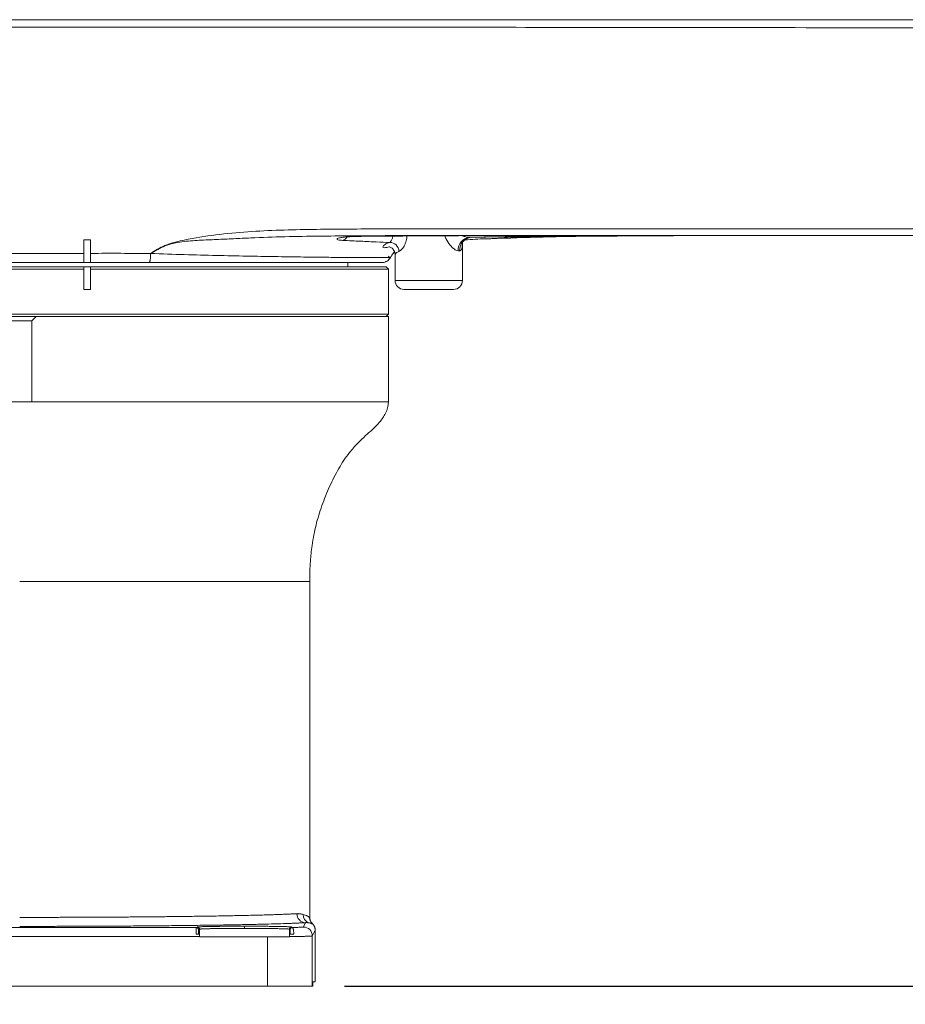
# Paper-space layout '图纸2' of a CAD drawing. Header units: millimetres. Extents: x 85 to 239, y 41 to 174.
# Tile 2 of 7: x 108 to 136, y 67 to 98. Entities that reach past the tile are written whole.
import ezdxf

# ---------------------------------------------------------------- set-up
doc = ezdxf.new("R2010")
doc.units = ezdxf.units.MM
doc.layers.add('图框', color=7, linetype='Continuous')
doc.styles.add('SLDTEXTSTYLE0', font='TXT', dxfattribs={"width": 0.7})
doc.dimstyles.new('SLDDIMSTYLE6', dxfattribs={"dimtxt": 3.5, "dimasz": 3.5, "dimexe": 0, "dimexo": 0.0625, "dimgap": 0.875, "dimtad": 2, "dimlfac": 7, "dimrnd": 1e-09, "dimzin": 12, "dimdsep": 46, "dimtxsty": 'SLDTEXTSTYLE0', "dimsah": 1, "dimcen": 0.09, "dimadec": 0, "dimazin": 3, "dimtfac": 1, "dimtmove": 0, "dimatfit": 0, "dimfxl": 0, "dimfrac": 2, "dimtolj": 1, "dimtzin": 12, "dimarcsym": 0})

# ---------------------------------------------------------------- blocks, each defined once
blk = doc.blocks.new('*D11')
at = {"layer": '图框', "color": 7}
for p, q in [((190.43, 67.601), (190.43, 74.332)), ((118.336, 67.601), (191.43, 67.601)), ((190.43, 67.601), (190.43, 47.601)), ((214.888, 47.601), (189.43, 47.601)), ((190.43, 47.601), (190.43, 40.87))]:
    blk.add_line(p, q, dxfattribs=at)
for points in [[(190.43, 67.601), (190.968, 71.101), (189.891, 71.101)], [(190.43, 47.601), (189.891, 44.101), (190.968, 44.101)]]:
    blk.add_solid(points, dxfattribs=at)
at = {"layer": '图框', "color": 7, "insert": (185.918, 52.517, 0.014), "char_height": 3.5, "attachment_point": 1, "rotation": 90, "style": 'SLDTEXTSTYLE0'}
blk.add_mtext('140', dxfattribs=at)

psp = doc.layouts.new('图纸2')

# ---------------------------------------------------------------- linework, layer by layer
at = {"color": 7, "linetype": 'Continuous', "lineweight": 15}
for p, q in [((122.3073, 91.4021), (122.375, 91.4011)), ((135.3649, 91.458), (134.8852, 91.4579)), ((110.0536, 90.8903), (110.0536, 91.3152)), ((110.0536, 91.3152), (110.0536, 90.6009)), ((110.2679, 91.3152), (110.2679, 90.8904)), ((110.2679, 90.843), (110.2679, 91.3152)), ((122.0884, 90.0295), (122.0884, 91.2491)), ((119.7159, 90.7455), (119.7626, 90.7959)), ((119.9455, 90.8537), (119.9455, 90.0295)), ((121.9952, 90.9727), (121.9468, 90.9738)), ((100.6608, 90.458), (110.0536, 90.458)), ((110.0537, 90.6009), (110.0536, 90.6009)), ((110.0536, 90.3866), (110.0536, 90.458)), ((110.0536, 90.458), (110.2679, 90.458)), ((110.2678, 90.6009), (110.0537, 90.6009)), ((110.2679, 90.6009), (110.2678, 90.6009)), ((110.2679, 90.458), (119.6608, 90.458)), ((110.2679, 90.458), (110.2679, 90.3866)), ((118.4465, 90.458), (118.4465, 90.6009)), ((119.7322, 90.3866), (119.6608, 90.458)), ((100.5893, 90.3866), (110.0536, 90.3866)), ((110.0536, 89.7437), (110.0536, 90.3866)), ((110.2679, 90.3866), (110.2679, 89.7437)), ((110.2679, 90.3866), (119.7322, 90.3866)), ((119.7322, 88.958), (119.7322, 90.3866)), ((110.2679, 89.7437), (110.0536, 89.7437)), ((107.0316, 88.958), (119.7322, 88.958)), ((107.3485, 88.8866), (108.5459, 88.8866)), ((108.5459, 88.8866), (108.403, 88.7437)), ((119.7322, 88.8866), (108.5459, 88.8866)), ((119.6608, 88.8866), (119.7322, 88.958)), ((119.7322, 86.1676), (119.7322, 88.8866)), ((106.3043, 88.7437), (108.403, 88.7437)), ((108.403, 88.7437), (108.403, 86.1723)), ((117.2322, 69.7883), (117.2322, 80.4582)), ((117.2392, 69.7336), (117.2194, 69.7959)), ((113.6326, 69.4629), (95.2604, 69.4629)), ((113.6326, 69.4629), (113.6608, 69.4817)), ((115.1608, 69.5079), (115.1608, 69.4402)), ((116.6608, 69.4817), (116.6806, 69.4685)), ((117.0303, 69.4827), (117.099, 69.6201)), ((113.7322, 69.1773), (95.1608, 69.1773)), ((113.6273, 69.258), (113.7322, 69.258)), ((113.6989, 69.2587), (113.7322, 69.2698)), ((113.704, 69.3915), (113.7322, 69.4103)), ((113.7322, 69.2698), (113.7322, 69.4103)), ((113.7322, 69.1723), (113.7322, 69.1773)), ((115.8875, 69.1723), (113.7322, 69.1723)), ((115.8875, 67.6009), (115.8875, 69.1723)), ((115.8875, 69.1723), (116.5893, 69.1723)), ((116.5893, 69.4103), (116.6092, 69.3971)), ((116.5893, 69.4103), (116.5893, 69.2698)), ((116.6157, 69.261), (116.5893, 69.2698)), ((116.5893, 69.1798), (116.5893, 69.1723)), ((117.409, 69.383), (117.316, 69.197)), ((117.316, 67.6009), (117.316, 69.197)), ((117.409, 67.7431), (117.409, 69.383)), ((89.4465, 67.6009), (115.8875, 67.6009)), ((117.316, 67.6009), (115.8875, 67.6009)), ((117.3363, 67.6009), (117.316, 67.6009)), ((117.3376, 67.7431), (117.409, 67.7431))]:
    psp.add_line(p, q, dxfattribs=at)
at = {"color": 8, "linetype": 'Continuous', "lineweight": 15}
for p, q in [((119.9455, 90.0295), (121.017, 90.0295)), ((121.017, 90.0295), (122.0884, 90.0295))]:
    psp.add_line(p, q, dxfattribs=at)
psp.add_arc((118.2092, 91.5255), 0.2341, 286.71906, 330.23058, dxfattribs=at)
at = {"color": 7, "linetype": 'Continuous', "lineweight": 15}
for centre, radius, start, end in [((122.3531, 90.9977), 0.407, 96.45692, 183.36262), ((122.4094, 90.9881), 0.4144, 94.75734, 182.11744), ((119.7817, 90.9456), 0.2884, 1.45868, 92.00909), ((120.2312, 90.0295), 0.2857, 180, 270), ((121.8027, 90.0295), 0.2857, 270, 0), ((117.1071, 69.9013), 0.2813, 179.08487, 268.34039), ((117.3035, 69.8788), 0.2808, 178.82642, 249.21453), ((113.6325, 69.3915), 0.0714, 0.02441, 89.96513), ((116.6806, 69.3971), 0.0714, 90.03606, 179.97419), ((117.0302, 69.197), 0.2857, 0.01332, 89.99298)]:
    psp.add_arc(centre, radius, start, end, dxfattribs=at)
psp.add_ellipse((117.3351, 67.6429), major_axis=(0, 0.142), ratio=0.0087269, start_param=4.4120961, end_param=4.5622745, dxfattribs=at)
for points, knots in [([(101.2947, 98.3152), (101.3057, 98.3152), (101.3277, 98.3152), (101.5054, 98.3152), (101.7867, 98.3152), (102.1781, 98.3152), (102.6719, 98.3152), (103.2626, 98.3152), (103.942, 98.3152), (104.7018, 98.3152), (105.5319, 98.3152), (106.4215, 98.3152), (107.3594, 98.3152), (108.372, 98.3152), (109.4503, 98.3152), (110.5708, 98.3152), (111.6992, 98.3152), (112.8153, 98.3152), (113.9435, 98.3152), (114.9763, 98.3152), (115.9395, 98.3152), (116.8307, 98.3152), (117.7196, 98.3152), (118.6063, 98.3152), (119.5017, 98.3152), (120.7161, 98.3152), (122.2794, 98.3152), (124.2214, 98.3152), (126.2016, 98.3152), (128.1863, 98.3152), (130.1376, 98.3152), (132.071, 98.3152), (134.0594, 98.3152), (136.1397, 98.3152), (138.2931, 98.3152), (140.4536, 98.3152), (142.6087, 98.3152), (144.0608, 98.3152), (144.799, 98.3152)], [0, 0, 0, 0, 0.0206736, 0.041366, 0.0620466, 0.0827119, 0.1034052, 0.1240926, 0.144752, 0.1654453, 0.186138, 0.2067914, 0.2274844, 0.2481831, 0.2713043, 0.2944854, 0.3170643, 0.3413442, 0.3644676, 0.3874939, 0.4056945, 0.4243706, 0.4428529, 0.4608511, 0.4793387, 0.4983167, 0.5360231, 0.5760232, 0.6183226, 0.6583161, 0.6985401, 0.7387439, 0.777609, 0.8212108, 0.8670741, 0.9104382, 0.9544665, 1, 1, 1, 1]), ([(111.5822, 98.081), (111.5463, 98.081), (111.482, 98.0809), (111.3668, 98.081), (111.1968, 98.081), (110.8934, 98.0811), (110.3523, 98.0813), (109.5729, 98.0815), (108.6305, 98.0817), (107.6663, 98.082), (106.7313, 98.0822), (105.8359, 98.0824), (104.9907, 98.0826), (104.2058, 98.0827), (103.49, 98.0829), (102.8518, 98.083), (102.2988, 98.0831), (101.8374, 98.0832), (101.4722, 98.0833), (101.2103, 98.0833), (101.0449, 98.0834), (101.0244, 98.0834), (101.0141, 98.0834)], [0, 0, 0, 0, 0.0069078, 0.0123727, 0.0221294, 0.0395186, 0.070394, 0.1252004, 0.1875297, 0.250358, 0.3126991, 0.3749839, 0.4377956, 0.5001902, 0.5624413, 0.6252126, 0.6876752, 0.7499046, 0.8126082, 0.8751533, 0.937373, 1, 1, 1, 1]), ([(111.6253, 98.081), (111.6181, 98.0809), (111.6065, 98.0807), (111.5921, 98.0808), (111.5849, 98.0809), (111.5822, 98.081)], [0, 0, 0, 0, 0.4999888, 0.8079225, 1, 1, 1, 1]), ([(144.7993, 98.0493), (142.9494, 98.051), (139.2504, 98.0546), (133.7032, 98.0608), (128.4545, 98.067), (123.5071, 98.0729), (119.7309, 98.0771), (116.8318, 98.0796), (114.8844, 98.0812), (113.3559, 98.0816), (112.3891, 98.0823), (111.9221, 98.0817), (111.7161, 98.0812), (111.6253, 98.081)], [0, 0, 0, 0, 0.16683502, 0.33361794, 0.50034324, 0.64036649, 0.78029137, 0.84177414, 0.90322286, 0.95729649, 0.98116706, 0.99170167, 1, 1, 1, 1]), ([(112.1806, 90.8892), (112.327, 90.9795), (112.6199, 91.1601), (113.2848, 91.3328), (114.1229, 91.4692), (115.1398, 91.5778), (116.5043, 91.642), (118.2169, 91.6627), (120.9632, 91.6727), (124.4042, 91.6717), (129.0001, 91.6706), (134.0618, 91.6691), (139.5876, 91.6681), (143.2728, 91.6678), (145.1155, 91.6677)], [0, 0, 0, 0, 0.0156681, 0.0313469, 0.0624986, 0.0936226, 0.1248224, 0.187286, 0.2497684, 0.3747476, 0.499736, 0.666456, 0.8332169, 1, 1, 1, 1]), ([(118.2765, 91.3013), (118.236, 91.3046), (118.1557, 91.3111), (118.0999, 91.3336), (118.1031, 91.3587), (118.1699, 91.3831), (118.2931, 91.403), (118.4619, 91.4172), (118.6615, 91.4266), (118.8015, 91.4294), (118.8717, 91.4307)], [0, 0, 0, 0, 0.1275106, 0.253112, 0.3769301, 0.5002555, 0.6237471, 0.7481924, 0.8736731, 1, 1, 1, 1]), ([(118.8717, 91.4307), (120.0482, 91.4401), (122.4024, 91.4589), (125.9441, 91.457), (128.3081, 91.4577), (129.4902, 91.458)], [0, 0, 0, 0, 0.3331098, 0.6665308, 1, 1, 1, 1]), ([(122.0951, 91.258), (122.0963, 91.2571), (122.0999, 91.2546), (122.1186, 91.2795), (122.1601, 91.3199), (122.2066, 91.3579), (122.2422, 91.3704), (122.25, 91.3732)], [0, 0, 0, 0, 0.1103306, 0.3475469, 0.6150221, 0.9153445, 1, 1, 1, 1]), ([(145.0888, 91.458), (142.998, 91.4579), (138.7597, 91.4578), (133.4598, 91.4577), (129.1888, 91.4573), (126.0044, 91.4344), (123.6618, 91.4119), (122.3846, 91.3304), (122.1669, 91.3165)], [0, 0, 0, 0, 0.27361141, 0.55465583, 0.69359126, 0.83252029, 0.97145588, 1, 1, 1, 1]), ([(129.5816, 91.4576), (128.3682, 91.4592), (125.9436, 91.4625), (123.5187, 91.4222), (122.3073, 91.4022)], [0, 0, 0, 0, 0.50043068, 1, 1, 1, 1]), ([(122.375, 91.4011), (123.5907, 91.4216), (126.0243, 91.4629), (129.6757, 91.4562), (132.1114, 91.4574), (133.3294, 91.458)], [0, 0, 0, 0, 0.332922, 0.6664148, 1, 1, 1, 1]), ([(129.4902, 91.458), (129.5768, 91.458), (129.7499, 91.458), (129.9695, 91.458), (130.1216, 91.458), (130.1863, 91.4579), (130.155, 91.4579), (130.0316, 91.4578), (129.8336, 91.4577), (129.6656, 91.4577), (129.5816, 91.4576)], [0, 0, 0, 0, 0.12539894, 0.25031075, 0.37522185, 0.50013877, 0.62506735, 0.75001444, 0.87498846, 1, 1, 1, 1]), ([(134.3178, 91.458), (136.0729, 91.458), (139.671, 91.458), (143.2703, 91.458), (145.1138, 91.458)], [0, 0, 0, 0, 0.4878183, 1, 1, 1, 1]), ([(110.0536, 91.3152), (110.0893, 91.3152), (110.1608, 91.3152), (110.2322, 91.3152), (110.2679, 91.3152)], [0, 0, 0, 0, 0.4999465, 1, 1, 1, 1]), ([(119.7716, 91.2338), (119.6363, 91.2399), (119.3659, 91.2522), (118.8649, 91.2744), (118.4728, 91.2923), (118.2765, 91.3013)], [0, 0, 0, 0, 0.3334193, 0.6664325, 1, 1, 1, 1]), ([(119.7559, 91.1007), (119.7563, 91.1006), (119.757, 91.1003), (119.8207, 91.0805), (119.8848, 91.0296), (119.9363, 90.9437), (119.9423, 90.885), (119.9455, 90.8537)], [0, 0, 0, 0, 0.1747007, 0.3365039, 0.5972333, 0.7854546, 1, 1, 1, 1]), ([(100.5894, 90.8868), (100.605, 90.8869), (100.6361, 90.8869), (100.887, 90.8869), (101.2824, 90.8871), (101.8311, 90.8872), (102.5192, 90.8875), (103.3362, 90.8877), (104.2695, 90.8881), (105.3009, 90.8884), (106.4147, 90.8888), (107.592, 90.8893), (108.8115, 90.8898), (109.6407, 90.8902), (110.0536, 90.8903)], [0, 0, 0, 0, 0.08345388, 0.16649008, 0.25021581, 0.33333108, 0.41659965, 0.50022384, 0.58323031, 0.66687612, 0.75012024, 0.83324914, 0.9169703, 1, 1, 1, 1]), ([(110.0536, 90.6009), (110.0536, 90.6046), (110.0536, 90.6119), (110.0536, 90.6625), (110.0536, 90.736), (110.0536, 90.8166), (110.0536, 90.8695), (110.0536, 90.8903)], [0, 0, 0, 0, 0.2150703, 0.4301379, 0.645201, 0.8602514, 1, 1, 1, 1]), ([(110.2679, 90.8904), (110.5897, 90.8906), (111.2321, 90.8911), (111.8648, 90.8898), (112.1806, 90.8892)], [0, 0, 0, 0, 0.5009213, 1, 1, 1, 1]), ([(110.2679, 90.8904), (110.2679, 90.8583), (110.2679, 90.794), (110.2679, 90.7077), (110.2679, 90.6421), (110.2679, 90.6069), (110.2679, 90.6026), (110.2679, 90.6009)], [0, 0, 0, 0, 0.21504196, 0.4300839, 0.64513237, 0.86019201, 1, 1, 1, 1]), ([(112.1294, 90.6009), (112.1357, 90.6047), (112.1455, 90.6105), (112.1572, 90.6459), (112.1653, 90.6825), (112.1718, 90.7281), (112.1782, 90.7944), (112.1793, 90.8497), (112.18, 90.8856)], [0, 0, 0, 0, 0.239014, 0.3677588, 0.4993192, 0.6309784, 0.7600083, 1, 1, 1, 1]), ([(112.1819, 90.8856), (112.5394, 90.873), (113.2532, 90.8477), (114.2731, 90.8221), (115.239, 90.8014), (116.1357, 90.7858), (116.9544, 90.7742), (117.6856, 90.7655), (118.3194, 90.7593), (118.8491, 90.7554), (119.2686, 90.7532), (119.5687, 90.7529), (119.7596, 90.7535), (119.7836, 90.7538), (119.7957, 90.754)], [0, 0, 0, 0, 0.0841105, 0.1679439, 0.2511117, 0.3346398, 0.4179269, 0.5007531, 0.5841634, 0.6672268, 0.7499668, 0.8333603, 0.9166149, 1, 1, 1, 1]), ([(119.7952, 90.7542), (119.7816, 90.7328), (119.7538, 90.6893), (119.704, 90.6457), (119.6544, 90.6279), (119.6081, 90.6036), (119.5681, 90.602), (119.5423, 90.6009)], [0, 0, 0, 0, 0.2453019, 0.4999772, 0.6189396, 0.7546651, 1, 1, 1, 1]), ([(119.655, 90.6307), (119.6785, 90.6406), (119.7395, 90.6662), (119.7703, 90.7206), (119.7893, 90.754)], [0, 0, 0, 0, 0.3851168, 1, 1, 1, 1]), ([(119.9307, 90.9349), (119.9233, 90.9292), (119.8763, 90.893), (119.8437, 90.8211), (119.805, 90.7676), (119.7952, 90.7542)], [0, 0, 0, 0, 0.1240524, 0.78025, 1, 1, 1, 1]), ([(120.07, 90.9529), (120.034, 90.9357), (119.9619, 90.9011), (119.951, 90.8695), (119.9455, 90.8537)], [0, 0, 0, 0, 0.4994769, 1, 1, 1, 1]), ([(100.8751, 90.6009), (100.8902, 90.6009), (100.9203, 90.6009), (101.1636, 90.6009), (101.5476, 90.6009), (102.0793, 90.6009), (102.7466, 90.6009), (103.5395, 90.6009), (104.4436, 90.6009), (105.4437, 90.6009), (106.5245, 90.6009), (107.6665, 90.6009), (108.8493, 90.6009), (109.6525, 90.6009), (110.0537, 90.6009)], [0, 0, 0, 0, 0.08326517, 0.16672849, 0.25021612, 0.33328433, 0.4166799, 0.50022474, 0.58332563, 0.66668268, 0.75012132, 0.83346954, 0.91681863, 1, 1, 1, 1]), ([(110.2678, 90.6009), (110.5794, 90.6009), (111.2047, 90.6009), (111.8205, 90.6009), (112.1294, 90.6009)], [0, 0, 0, 0, 0.4983659, 1, 1, 1, 1]), ([(119.5423, 90.6009), (119.5308, 90.6009), (119.5078, 90.6009), (119.3223, 90.6009), (119.0296, 90.6009), (118.6204, 90.6009), (118.1034, 90.6009), (117.484, 90.6009), (116.7702, 90.6009), (115.9717, 90.6009), (115.0976, 90.6009), (114.1581, 90.6009), (113.1676, 90.6009), (112.4757, 90.6009), (112.1294, 90.6009)], [0, 0, 0, 0, 0.0833338, 0.1671489, 0.2505019, 0.3332862, 0.4166304, 0.5000076, 0.5828732, 0.6662603, 0.7495943, 0.8326593, 0.9162531, 1, 1, 1, 1]), ([(120.2312, 89.7437), (120.2425, 89.7437), (120.2595, 89.7437), (120.3603, 89.7437), (120.4905, 89.7437), (120.7087, 89.7437), (121.017, 89.7437), (121.3252, 89.7437), (121.5435, 89.7437), (121.6736, 89.7437), (121.7745, 89.7437), (121.7915, 89.7437), (121.8027, 89.7437)], [0, 0, 0, 0, 0.1239385, 0.188058, 0.251752, 0.3739227, 0.4999998, 0.6260774, 0.7482481, 0.8119421, 0.8760614, 1, 1, 1, 1]), ([(119.7322, 86.1723), (119.7322, 86.1723), (119.6705, 86.1723), (119.4261, 86.1723), (119.2433, 86.1723), (118.7639, 86.1723), (118.4671, 86.1723), (117.7711, 86.1723), (117.3717, 86.1723), (116.4858, 86.1723), (115.9992, 86.1723), (114.9575, 86.1723), (114.4024, 86.1723), (113.2448, 86.1723), (112.6425, 86.1723), (111.4136, 86.1723), (110.7872, 86.1723), (110.1608, 86.1723)], [0, 0, 0, 0, 0.125, 0.125, 0.25, 0.25, 0.375, 0.375, 0.5, 0.5, 0.625, 0.625, 0.75, 0.75, 0.875, 0.875, 1, 1, 1, 1]), ([(117.2322, 80.458), (117.2361, 80.6743), (117.2431, 81.0568), (117.2967, 81.5542), (117.3604, 81.9369), (117.4559, 82.3638), (117.6129, 82.8789), (117.8575, 83.4799), (118.1414, 84.0504), (118.4089, 84.4538), (118.6286, 84.7197), (118.7964, 84.901), (119.0025, 85.0917), (119.234, 85.3001), (119.4616, 85.5261), (119.629, 85.7579), (119.7182, 85.983), (119.7274, 86.1077), (119.7322, 86.1723)], [0, 0, 0, 0, 0.1006786, 0.178048, 0.2326704, 0.2812149, 0.381687, 0.482967, 0.5830313, 0.6779579, 0.7074753, 0.7435715, 0.7928934, 0.8381399, 0.8886337, 0.9420679, 0.9700091, 1, 1, 1, 1]), ([(108.0179, 80.458), (108.621, 80.458), (109.224, 80.458), (110.407, 80.458), (110.9869, 80.458), (112.1012, 80.458), (112.6356, 80.458), (113.6385, 80.458), (114.107, 80.458), (114.9598, 80.458), (115.3443, 80.458), (116.0144, 80.458), (116.3, 80.458), (116.7616, 80.458), (116.9375, 80.458), (117.1728, 80.458), (117.2322, 80.458), (117.2322, 80.458)], [0, 0, 0, 0, 0.125, 0.125, 0.25, 0.25, 0.375, 0.375, 0.5, 0.5, 0.625, 0.625, 0.75, 0.75, 0.875, 0.875, 1, 1, 1, 1]), ([(108.0179, 69.7887), (108.0535, 69.7887), (108.1248, 69.7887), (108.2317, 69.7887), (108.3388, 69.7888), (108.446, 69.7888), (108.5532, 69.789), (108.6605, 69.7891), (108.7679, 69.7892), (108.8754, 69.7894), (108.9828, 69.7896), (109.0903, 69.7898), (109.1978, 69.7901), (109.3052, 69.7903), (109.4127, 69.7906), (109.52, 69.7909), (109.6274, 69.7913), (109.7346, 69.7916), (109.8417, 69.792), (109.9487, 69.7924), (110.0556, 69.7928), (110.1624, 69.7933), (110.269, 69.7938), (110.3754, 69.7943), (110.4816, 69.7948), (110.5876, 69.7953), (110.6934, 69.7959), (110.7989, 69.7965), (110.9042, 69.7971), (111.0092, 69.7977), (111.1139, 69.7984), (111.2183, 69.7991), (111.3223, 69.7998), (111.4261, 69.8005), (111.5294, 69.8012), (111.6324, 69.802), (111.735, 69.8028), (111.8371, 69.8036), (111.9389, 69.8045), (112.0402, 69.8054), (112.141, 69.8062), (112.2413, 69.8072), (112.3412, 69.8081), (112.4405, 69.809), (112.5393, 69.81), (112.6375, 69.811), (112.7352, 69.8121), (112.8323, 69.8131), (112.9287, 69.8142), (113.0246, 69.8153), (113.1198, 69.8164), (113.2143, 69.8176), (113.3082, 69.8187), (113.4014, 69.8199), (113.657, 69.8233), (114.0674, 69.8292), (114.6079, 69.8383), (115.1193, 69.8485), (115.4689, 69.8568), (115.6855, 69.8625), (115.7877, 69.8653), (115.8882, 69.8682), (115.9869, 69.8712), (116.0837, 69.8743), (116.1782, 69.8775), (116.2703, 69.8807), (116.3597, 69.884), (116.4463, 69.8875), (116.5296, 69.891), (116.6097, 69.8945), (116.686, 69.8982), (116.7589, 69.902), (116.8034, 69.9045), (116.8259, 69.9058)], [0, 0, 0, 0, 0.0091085, 0.0182296, 0.0273631, 0.0365092, 0.0456678, 0.0548389, 0.0640226, 0.0732188, 0.0824275, 0.0916487, 0.1008824, 0.1101287, 0.1193875, 0.1286588, 0.1379427, 0.1472391, 0.156548, 0.1658694, 0.1752034, 0.1845499, 0.1939089, 0.2032805, 0.2126645, 0.2220611, 0.2314703, 0.240892, 0.2503262, 0.2597729, 0.2692322, 0.278704, 0.2881883, 0.2976852, 0.3071946, 0.3167165, 0.326251, 0.335798, 0.3453575, 0.3549296, 0.3645142, 0.3741113, 0.383721, 0.3933433, 0.402978, 0.4126253, 0.4222851, 0.4319575, 0.4416424, 0.4513399, 0.4610499, 0.4707724, 0.4805075, 0.4902551, 0.5000152, 0.5614298, 0.6246422, 0.6896522, 0.7564599, 0.7721384, 0.7880812, 0.8042881, 0.8207592, 0.8374945, 0.8544939, 0.8717576, 0.8892854, 0.9070774, 0.9251335, 0.9434539, 0.9620384, 0.9808871, 1, 1, 1, 1]), ([(116.8259, 69.9058), (116.833, 69.9061), (116.8476, 69.9068), (116.8689, 69.9069), (116.8903, 69.9063), (116.9115, 69.9049), (116.9412, 69.9018), (116.9796, 69.8957), (117.0079, 69.8884), (117.0228, 69.8846)], [0, 0, 0, 0, 0.0947869, 0.192173, 0.292168, 0.394781, 0.5000203, 0.7360788, 1, 1, 1, 1]), ([(117.2209, 69.7956), (117.2219, 69.7951), (117.2315, 69.7901), (117.2319, 69.7934), (117.2322, 69.7964)], [0, 0, 0, 0, 0.1061859, 1, 1, 1, 1]), ([(117.3206, 69.5896), (117.3162, 69.594), (117.3068, 69.6034), (117.2928, 69.6198), (117.2784, 69.6398), (117.2643, 69.6636), (117.2514, 69.6915), (117.241, 69.7234), (117.2336, 69.7587), (117.2327, 69.7836), (117.2322, 69.7964)], [0, 0, 0, 0, 0.0798767, 0.1729995, 0.2795357, 0.3994503, 0.5324127, 0.6777022, 0.8341301, 1, 1, 1, 1]), ([(117.099, 69.6201), (117.087, 69.6195), (117.0632, 69.6181), (117.0255, 69.6161), (116.9866, 69.6141), (116.9462, 69.6122), (116.9044, 69.6102), (116.8612, 69.6082), (116.8165, 69.6063), (116.7705, 69.6043), (116.723, 69.6024), (116.6741, 69.6005), (116.6238, 69.5986), (116.482, 69.5934), (116.2278, 69.585), (115.82, 69.5739), (115.3586, 69.5633), (114.8424, 69.5532), (114.2786, 69.5439), (113.6699, 69.5353), (113.0231, 69.5277), (112.3456, 69.521), (111.6424, 69.5153), (110.9247, 69.5108), (110.1949, 69.5072), (109.6359, 69.5053), (109.2521, 69.5044), (109.0473, 69.504), (108.8422, 69.5036), (108.6366, 69.5033), (108.4307, 69.5031), (108.2244, 69.503), (108.0868, 69.503), (108.0179, 69.503)], [0, 0, 0, 0, 0.0099713, 0.0199344, 0.0298908, 0.0398422, 0.0497901, 0.0597361, 0.0696819, 0.079629, 0.089579, 0.0995336, 0.1094943, 0.1194627, 0.1814941, 0.2435428, 0.3072247, 0.3709241, 0.4354635, 0.500021, 0.5645586, 0.6291147, 0.6927917, 0.7564873, 0.8185114, 0.8805544, 0.8976314, 0.9146906, 0.93174, 0.9487875, 0.9658413, 0.9829095, 1, 1, 1, 1]), ([(113.6273, 69.258), (113.6273, 69.2645), (113.6274, 69.278), (113.6276, 69.298), (113.6278, 69.3185), (113.6281, 69.339), (113.6284, 69.3593), (113.6288, 69.3791), (113.6292, 69.3979), (113.6296, 69.4153), (113.6301, 69.4308), (113.6307, 69.444), (113.6313, 69.4541), (113.6319, 69.4611), (113.6324, 69.4623), (113.6326, 69.4629)], [0, 0, 0, 0, 0.0566988, 0.116769, 0.1802105, 0.2470232, 0.3172069, 0.3907613, 0.4676863, 0.5479815, 0.6316467, 0.7186815, 0.8090855, 0.9028585, 1, 1, 1, 1]), ([(113.6608, 69.4817), (113.6609, 69.482), (113.6612, 69.4825), (113.6634, 69.4833), (113.6669, 69.4841), (113.6718, 69.4849), (113.6781, 69.4857), (113.6913, 69.487), (113.7171, 69.489), (113.7648, 69.4914), (113.8269, 69.4938), (113.93, 69.4968), (114.0929, 69.5003), (114.2934, 69.5032), (114.4698, 69.505), (114.606, 69.5061), (114.7457, 69.5069), (114.8699, 69.5074), (114.9781, 69.5077), (115.0692, 69.5078), (115.1302, 69.5079), (115.1608, 69.5079)], [0, 0, 0, 0, 0.0194739, 0.0389063, 0.0583153, 0.0777188, 0.097135, 0.1165817, 0.1783057, 0.2401181, 0.3044113, 0.3687963, 0.5000308, 0.6312612, 0.6955459, 0.7599282, 0.8216384, 0.8834487, 0.9222587, 0.9610609, 1, 1, 1, 1]), ([(113.6608, 69.4817), (113.6641, 69.4816), (113.6707, 69.4813), (113.6805, 69.4792), (113.6897, 69.4758), (113.6981, 69.4714), (113.7055, 69.4662), (113.7119, 69.4604), (113.7172, 69.4543), (113.7214, 69.4482), (113.7248, 69.4422), (113.7273, 69.4366), (113.7291, 69.4313), (113.7304, 69.4265), (113.7312, 69.4223), (113.7317, 69.4185), (113.732, 69.4153), (113.7322, 69.4126), (113.7322, 69.411), (113.7322, 69.4103)], [0, 0, 0, 0, 0.08908034, 0.17788671, 0.26522989, 0.34998774, 0.43117357, 0.50798289, 0.57981448, 0.64626765, 0.70712162, 0.76230429, 0.81185718, 0.8559015, 0.89460826, 0.92817381, 0.95680077, 0.98068389, 1, 1, 1, 1]), ([(115.1608, 69.5079), (115.176, 69.5079), (115.2066, 69.5079), (115.2523, 69.5078), (115.2978, 69.5078), (115.3433, 69.5077), (115.3885, 69.5076), (115.4664, 69.5073), (115.5757, 69.5069), (115.7154, 69.5061), (115.8517, 69.505), (116.028, 69.5032), (116.2287, 69.5003), (116.3915, 69.4968), (116.4946, 69.4938), (116.5567, 69.4914), (116.6044, 69.489), (116.6337, 69.4868), (116.6504, 69.4849), (116.6591, 69.4833), (116.6602, 69.4822), (116.6608, 69.4817)], [0, 0, 0, 0, 0.0194717, 0.0389017, 0.0583079, 0.0777084, 0.0971212, 0.1165643, 0.17828, 0.2400848, 0.3043716, 0.3687518, 0.4999822, 0.6312167, 0.6955062, 0.759895, 0.8216126, 0.8834314, 0.9222473, 0.9610553, 1, 1, 1, 1]), ([(116.6608, 69.4817), (116.6573, 69.4816), (116.6507, 69.4813), (116.6413, 69.4792), (116.633, 69.4763), (116.6258, 69.4727), (116.6196, 69.4688), (116.6145, 69.4648), (116.607, 69.4579), (116.5982, 69.4464), (116.591, 69.429), (116.5893, 69.4165), (116.5893, 69.4103), (116.5893, 69.4103)], [0, 0, 0, 0, 0.0924584, 0.1779507, 0.2564744, 0.328027, 0.3926065, 0.4502109, 0.5008386, 0.6671878, 0.8335343, 0.9998791, 1, 1, 1, 1]), ([(116.6806, 69.4685), (116.6895, 69.4687), (116.7073, 69.469), (116.733, 69.4694), (116.7578, 69.4699), (116.7816, 69.4704), (116.8044, 69.471), (116.8413, 69.4719), (116.8884, 69.4732), (116.939, 69.475), (116.9791, 69.4769), (117.0048, 69.4786), (117.0199, 69.4801), (117.0282, 69.4814), (117.0296, 69.4823), (117.0303, 69.4827)], [0, 0, 0, 0, 0.041366, 0.0826301, 0.1238363, 0.165029, 0.2062525, 0.2475509, 0.3736523, 0.5000054, 0.6261073, 0.7524654, 0.8348695, 0.9172625, 1, 1, 1, 1]), ([(116.6806, 69.4685), (116.6818, 69.4683), (116.6843, 69.4678), (116.6877, 69.4656), (116.6909, 69.4626), (116.6938, 69.4589), (116.6982, 69.4517), (116.7039, 69.4386), (116.7105, 69.415), (116.7164, 69.3855), (116.7208, 69.3531), (116.724, 69.3213), (116.7263, 69.2917), (116.7274, 69.2708), (116.7279, 69.2604)], [0, 0, 0, 0, 0.0565525, 0.1100272, 0.1601366, 0.2066219, 0.2492564, 0.3786098, 0.4990378, 0.6269323, 0.7490045, 0.8343327, 0.9181005, 1, 1, 1, 1]), ([(117.2039, 69.6163), (117.1987, 69.6172), (117.1885, 69.6189), (117.1719, 69.6208), (117.1548, 69.6221), (117.1369, 69.6224), (117.1184, 69.622), (117.1054, 69.6207), (117.099, 69.6201)], [0, 0, 0, 0, 0.1733188, 0.3439685, 0.511955, 0.6772846, 0.839964, 1, 1, 1, 1]), ([(117.3206, 69.5896), (117.3203, 69.5888), (117.3196, 69.587), (117.3173, 69.5855), (117.3141, 69.585), (117.3097, 69.5854), (117.3041, 69.5866), (117.2974, 69.5887), (117.2877, 69.592), (117.2741, 69.597), (117.2548, 69.6036), (117.2318, 69.6105), (117.2133, 69.6144), (117.2039, 69.6163)], [0, 0, 0, 0, 0.0688857, 0.1386076, 0.2091727, 0.2805879, 0.35286, 0.4259953, 0.5000001, 0.6204253, 0.7438881, 0.8704072, 1, 1, 1, 1]), ([(117.409, 69.383), (117.4088, 69.3896), (117.4086, 69.4026), (117.4065, 69.4218), (117.4033, 69.4406), (117.3989, 69.4588), (117.3935, 69.4764), (117.387, 69.4933), (117.3797, 69.5095), (117.3715, 69.5249), (117.3625, 69.5395), (117.3529, 69.5533), (117.3427, 69.5663), (117.332, 69.5784), (117.3244, 69.5859), (117.3206, 69.5896)], [0, 0, 0, 0, 0.0851187, 0.1688713, 0.251258, 0.3322786, 0.4119332, 0.490222, 0.5671448, 0.6427017, 0.7168928, 0.7897182, 0.8611778, 0.9312717, 1, 1, 1, 1]), ([(113.6989, 69.2587), (113.6986, 69.2586), (113.6981, 69.2586), (113.6953, 69.2585), (113.6912, 69.2584), (113.6854, 69.2583), (113.6778, 69.2582), (113.6677, 69.2581), (113.6553, 69.2581), (113.6416, 69.258), (113.6321, 69.258), (113.6273, 69.258)], [0, 0, 0, 0, 0.1046263, 0.2048501, 0.3026941, 0.4003291, 0.4999395, 0.6240258, 0.750184, 0.873125, 1, 1, 1, 1]), ([(113.6989, 69.2587), (113.6993, 69.2971), (113.7, 69.3308), (113.7018, 69.3776), (113.7029, 69.3908), (113.704, 69.3915)], [0, 0, 0, 0, 0.5, 0.5, 1, 1, 1, 1]), ([(113.7322, 69.4103), (113.7322, 69.4105), (113.7322, 69.4112), (113.7328, 69.4118), (113.7349, 69.4131), (113.7404, 69.4145), (113.7518, 69.4163), (113.7723, 69.4185), (113.8055, 69.4209), (113.8557, 69.4235), (113.9275, 69.4263), (114.0252, 69.4292), (114.1247, 69.4315), (114.2122, 69.4331), (114.2764, 69.4342), (114.344, 69.4352), (114.4149, 69.4361), (114.4888, 69.4369), (114.5656, 69.4377), (114.645, 69.4383), (114.7267, 69.4389), (114.8106, 69.4394), (114.8962, 69.4397), (114.9834, 69.44), (115.0717, 69.4402), (115.131, 69.4402), (115.1608, 69.4402)], [0, 0, 0, 0, 0.0047957, 0.017743, 0.0388416, 0.0680903, 0.1054878, 0.1510324, 0.2047213, 0.2665563, 0.3365334, 0.4146512, 0.500901, 0.5379395, 0.5752034, 0.6126938, 0.6504101, 0.6883511, 0.726517, 0.7649092, 0.8035247, 0.8423657, 0.8814334, 0.9207278, 0.9602492, 1, 1, 1, 1]), ([(115.1608, 69.4402), (115.1757, 69.4402), (115.2054, 69.4402), (115.2499, 69.4401), (115.2942, 69.4401), (115.3383, 69.44), (115.382, 69.4399), (115.4254, 69.4397), (115.4685, 69.4395), (115.5111, 69.4393), (115.5533, 69.4391), (115.595, 69.4389), (115.6362, 69.4386), (115.6768, 69.4383), (115.7168, 69.438), (115.7562, 69.4376), (115.795, 69.4373), (115.833, 69.4369), (115.8704, 69.4365), (115.907, 69.4361), (115.9428, 69.4356), (115.9779, 69.4351), (116.0121, 69.4347), (116.0455, 69.4342), (116.0781, 69.4336), (116.1097, 69.4331), (116.1405, 69.4325), (116.1927, 69.4315), (116.2607, 69.43), (116.337, 69.428), (116.3997, 69.426), (116.4504, 69.4241), (116.4905, 69.4222), (116.5212, 69.4205), (116.5444, 69.4188), (116.5556, 69.4177), (116.5609, 69.4172)], [0, 0, 0, 0, 0.02281313, 0.04556063, 0.06824321, 0.09086133, 0.11341521, 0.13590495, 0.15833053, 0.18069193, 0.20298916, 0.22522231, 0.24739164, 0.26949757, 0.29154076, 0.31352004, 0.33543502, 0.35728618, 0.37907374, 0.40079778, 0.4224582, 0.44405488, 0.46558763, 0.48705633, 0.50846091, 0.52980143, 0.55107811, 0.57229138, 0.6411749, 0.70565517, 0.7657312, 0.82139971, 0.87266218, 0.91951571, 0.96196121, 1, 1, 1, 1]), ([(116.5809, 69.4137), (116.5835, 69.4134), (116.5887, 69.4126), (116.589, 69.4116), (116.5893, 69.4108), (116.5893, 69.4105), (116.5893, 69.4104), (116.5893, 69.4103), (116.5893, 69.4103)], [0, 0, 0, 0, 0.4153731, 0.8442959, 0.9562928, 0.9866734, 0.9954615, 1, 1, 1, 1]), ([(116.5893, 69.2596), (116.5893, 69.2544), (116.5893, 69.2441), (116.5893, 69.2281), (116.5893, 69.2121), (116.5893, 69.196), (116.5893, 69.1852), (116.5893, 69.1798)], [0, 0, 0, 0, 0.2012065, 0.4020297, 0.6022463, 0.8016388, 1, 1, 1, 1]), ([(117.316, 69.197), (117.3157, 69.1968), (117.3151, 69.1964), (117.3125, 69.1958), (117.3086, 69.1951), (117.3035, 69.1946), (117.2972, 69.194), (117.2899, 69.1934), (117.2818, 69.1929), (117.2727, 69.1923), (117.263, 69.1918), (117.2526, 69.1913), (117.2417, 69.1909), (117.2302, 69.1904), (117.2184, 69.19), (117.2062, 69.1895), (117.1939, 69.1891), (117.1813, 69.1888), (117.1686, 69.1884), (117.1559, 69.188), (117.1432, 69.1877), (117.1306, 69.1874), (117.1053, 69.1868), (117.0651, 69.1859), (117.0063, 69.1848), (116.9435, 69.1838), (116.8774, 69.1828), (116.8085, 69.1819), (116.7373, 69.1812), (116.6646, 69.1804), (116.6142, 69.18), (116.5893, 69.1798)], [0, 0, 0, 0, 0.0309801, 0.0612435, 0.09079, 0.1196197, 0.1477326, 0.1751286, 0.2018078, 0.2277702, 0.2530158, 0.2775445, 0.3013564, 0.3244514, 0.3468296, 0.3684909, 0.3894354, 0.409663, 0.4291737, 0.4479676, 0.4660447, 0.4834048, 0.5000481, 0.5672473, 0.6331022, 0.6976127, 0.7607789, 0.8226007, 0.8830782, 0.9422113, 1, 1, 1, 1]), ([(116.6092, 69.3971), (116.6098, 69.3967), (116.6105, 69.3939), (116.6117, 69.3829), (116.6124, 69.3747), (116.6135, 69.3524), (116.6141, 69.3381), (116.615, 69.3038), (116.6154, 69.2834), (116.6157, 69.261)], [0, 0, 0, 0, 0.25, 0.25, 0.5, 0.5, 0.75, 0.75, 1, 1, 1, 1]), ([(116.7279, 69.2604), (116.7251, 69.2604), (116.7196, 69.2604), (116.7105, 69.2603), (116.701, 69.2603), (116.688, 69.2603), (116.6713, 69.2603), (116.6528, 69.2604), (116.6369, 69.2605), (116.6253, 69.2606), (116.6175, 69.2608), (116.6163, 69.2609), (116.6157, 69.261)], [0, 0, 0, 0, 0.0635799, 0.1255793, 0.1873024, 0.2500707, 0.3739147, 0.4999093, 0.6230027, 0.7497873, 0.8723138, 1, 1, 1, 1]), ([(117.3363, 67.6217), (117.3364, 67.6257), (117.3364, 67.6338), (117.3364, 67.6456), (117.3364, 67.657), (117.3365, 67.6722), (117.3366, 67.6903), (117.3368, 67.7091), (117.337, 67.7245), (117.3372, 67.7352), (117.3374, 67.7419), (117.3375, 67.7427), (117.3376, 67.7431)], [0, 0, 0, 0, 0.06094677, 0.12130761, 0.1815205, 0.24202668, 0.37054386, 0.50009556, 0.62856395, 0.75816777, 0.87824857, 1, 1, 1, 1])]:
    psp.add_open_spline(points, degree=3, knots=knots, dxfattribs=at)
at = {"color": 8, "linetype": 'Continuous', "lineweight": 15}
for points, knots in [([(112.1825, 90.8865), (112.3297, 90.9744), (112.6369, 91.1579), (113.173, 91.2678), (113.7226, 91.3077), (114.2689, 91.3286), (114.8132, 91.3556), (115.5355, 91.3893), (116.4449, 91.4209), (117.8271, 91.4433), (119.5045, 91.4529), (121.991, 91.4573), (124.9994, 91.4578), (129.1928, 91.4581), (132.2996, 91.458), (134.2301, 91.458), (134.3178, 91.458)], [0, 0, 0, 0, 0.0231466, 0.0483123, 0.0734515, 0.0985824, 0.123612, 0.1486051, 0.197894, 0.2473702, 0.3358889, 0.4244757, 0.5826569, 0.7408211, 0.9882329, 1, 1, 1, 1]), ([(119.7716, 91.2338), (119.7805, 91.2413), (119.797, 91.2554), (119.8352, 91.3092), (119.8607, 91.367), (119.8738, 91.4052), (119.878, 91.43), (119.8792, 91.4374)], [0, 0, 0, 0, 0.3577104, 0.6648995, 0.8063153, 0.9428082, 1, 1, 1, 1]), ([(120.3217, 91.4403), (120.319, 91.4033), (120.3118, 91.3029), (120.2564, 91.1521), (120.1813, 91.0368), (120.1156, 90.9764), (120.0853, 90.9608), (120.07, 90.9529)], [0, 0, 0, 0, 0.1631337, 0.4424049, 0.7202423, 0.8582573, 1, 1, 1, 1]), ([(121.9468, 90.9738), (121.9242, 90.9781), (121.879, 90.9865), (121.7763, 91.0586), (121.6522, 91.1983), (121.5577, 91.3481), (121.5327, 91.4388), (121.5301, 91.4482)], [0, 0, 0, 0, 0.1606112, 0.3223657, 0.6425441, 0.9631282, 1, 1, 1, 1]), ([(122.0642, 91.4517), (122.0969, 91.4405), (122.1815, 91.4114), (122.2595, 91.4057), (122.3073, 91.4021)], [0, 0, 0, 0, 0.38647238, 1, 1, 1, 1]), ([(134.8852, 91.4579), (133.9805, 91.458), (131.9611, 91.4583), (128.8279, 91.4527), (125.4878, 91.4454), (123.2641, 91.3647), (122.1536, 91.3244)], [0, 0, 0, 0, 0.2131435, 0.475783, 0.7382266, 1, 1, 1, 1]), ([(119.7602, 91.0993), (119.7058, 91.0858), (119.5965, 91.0584), (119.546, 91.0853), (119.5771, 91.141), (119.6452, 91.1871), (119.7297, 91.2183), (119.7716, 91.2338)], [0, 0, 0, 0, 0.1927489, 0.38775, 0.5925675, 0.7984415, 1, 1, 1, 1]), ([(122.0869, 91.2411), (122.0867, 91.2238), (122.0859, 91.162), (122.077, 91.0732), (122.0544, 91.005), (122.0246, 90.976), (122.005, 90.9738), (121.9952, 90.9727)], [0, 0, 0, 0, 0.1146884, 0.4093287, 0.7040336, 0.8524678, 1, 1, 1, 1]), ([(117.0228, 69.8846), (117.0474, 69.8766), (117.1028, 69.8586), (117.1603, 69.8291), (117.2018, 69.8046), (117.2147, 69.7985), (117.2209, 69.7956)], [0, 0, 0, 0, 0.2408947, 0.5414117, 0.7796463, 1, 1, 1, 1])]:
    psp.add_open_spline(points, degree=3, knots=knots, dxfattribs=at)
at = {"color": 7, "linetype": 'Continuous', "lineweight": 15}
for points in [[(108.403, 86.1723), (107.7114, 86.1723), (107.0079, 86.1723), (106.3043, 86.1723)], [(110.1608, 86.1723), (109.5715, 86.1723), (108.9823, 86.1723), (108.403, 86.1723)], [(113.7322, 69.258), (113.7322, 69.2318), (113.7322, 69.2046), (113.7322, 69.1773)], [(116.7279, 69.2604), (116.6835, 69.2601), (116.6372, 69.2599), (116.5893, 69.2596)]]:
    psp.add_open_spline(points, degree=3, dxfattribs=at)

# ---------------------------------------------------------------- dimensions: what is measured, and where the dimension line sits
at = {"layer": '图框', "color": 7}
dim = psp.add_linear_dim(base=(190.4298, 47.6009), p1=(117.3363, 67.6009), p2=(215.8883, 47.6009), angle=90, dimstyle='SLDDIMSTYLE6', dxfattribs=at)
dim.commit()
dim.dimension.update_dxf_attribs({"geometry": '*D11', "text_midpoint": (190.4298, 57.6988), "dimtype": 160})

doc.saveas('drawing.dxf')
